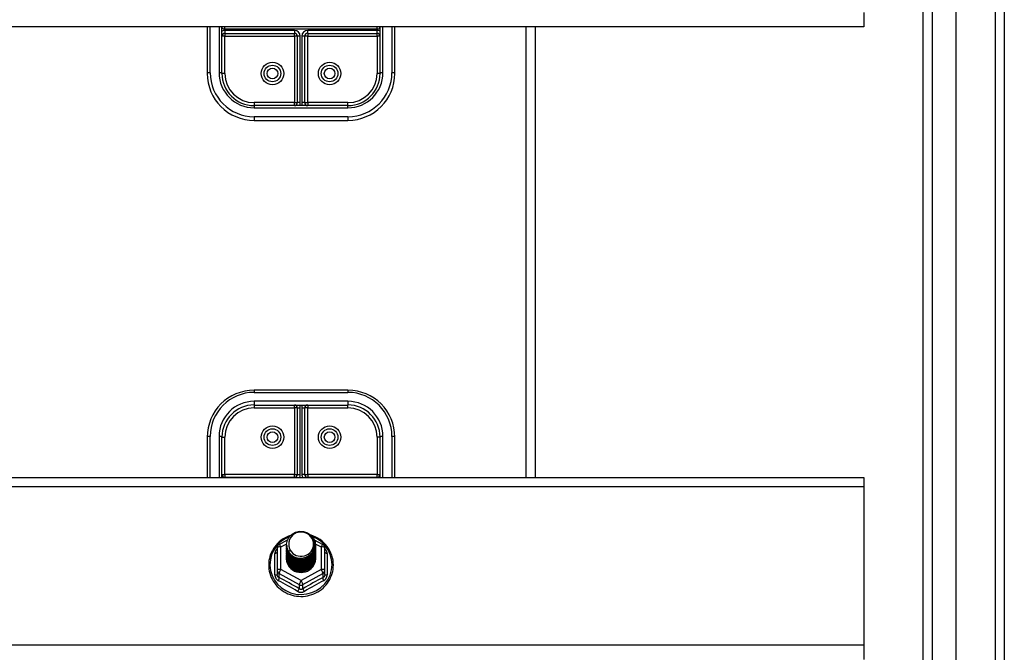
# Model space of a CAD drawing. Header units: inches. Extents: x 56.1 to 140.1, y 37.7 to 64.
# Tile 90 of 102: x 129.6 to 140.1, y 51.3 to 58.1. Entities that reach past the tile are written whole.
import ezdxf

# ---------------------------------------------------------------- set-up
doc = ezdxf.new("R2010")
doc.units = ezdxf.units.IN
doc.header["$MEASUREMENT"] = 0
doc.layers.add('Visible Edges(ANSI)', color=7, linetype='Continuous', lineweight=25)
doc.layers.add('Visible Tangent Edges(ANSI)', color=7, linetype='Continuous', lineweight=25)

msp = doc.modelspace()

# ---------------------------------------------------------------- linework, layer by layer
at = {"layer": 'Visible Edges(ANSI)'}
for p, q in [((139.551, 39.577), (139.551, 62.159)), ((139.197, 39.765), (139.197, 61.971)), ((140.063, 61.994), (140.063, 39.742)), ((138.563, 58.147), (138.563, 57.991)), ((138.563, 57.991), (98.929, 57.991)), ((131.563, 57.991), (131.563, 57.495)), ((131.72, 57.991), (131.72, 57.981)), ((131.72, 57.495), (131.72, 57.991)), ((133.405, 57.981), (133.405, 57.991)), ((133.405, 57.991), (133.405, 57.495)), ((133.563, 57.495), (133.563, 57.991)), ((135.063, 53.183), (135.063, 57.991)), ((131.752, 57.923), (132.492, 57.923)), ((132.523, 57.892), (132.523, 57.184)), ((132.602, 57.184), (132.602, 57.892)), ((132.634, 57.923), (133.374, 57.923)), ((133.063, 57.152), (132.063, 57.152)), ((132.063, 56.995), (133.063, 56.995)), ((133.063, 54.115), (132.063, 54.115)), ((132.063, 53.957), (133.063, 53.957)), ((132.523, 53.926), (132.523, 53.218)), ((132.602, 53.218), (132.602, 53.926)), ((131.563, 53.615), (131.563, 53.183)), ((131.72, 53.183), (131.72, 53.615)), ((133.405, 53.615), (133.405, 53.183)), ((133.563, 53.183), (133.563, 53.615)), ((98.929, 53.183), (138.563, 53.183)), ((132.492, 53.186), (131.752, 53.186)), ((133.374, 53.186), (132.634, 53.186)), ((138.563, 53.183), (138.563, 53.09)), ((138.563, 53.09), (138.563, 51.397)), ((132.329, 52.468), (132.419, 52.518)), ((132.704, 52.52), (132.797, 52.468)), ((132.309, 52.434), (132.309, 52.194)), ((132.409, 52.466), (132.409, 52.467)), ((132.409, 52.454), (132.409, 52.454)), ((132.409, 52.441), (132.409, 52.442)), ((132.409, 52.429), (132.409, 52.429)), ((132.409, 52.416), (132.409, 52.417)), ((132.409, 52.404), (132.409, 52.404)), ((132.716, 52.46), (132.716, 52.46)), ((132.716, 52.447), (132.716, 52.448)), ((132.716, 52.435), (132.716, 52.435)), ((132.716, 52.422), (132.716, 52.423)), ((132.716, 52.41), (132.716, 52.41)), ((132.716, 52.397), (132.716, 52.398)), ((132.817, 52.194), (132.817, 52.434)), ((132.409, 52.391), (132.409, 52.391)), ((132.409, 52.379), (132.409, 52.379)), ((132.409, 52.366), (132.409, 52.366)), ((132.409, 52.353), (132.409, 52.354)), ((132.409, 52.341), (132.409, 52.341)), ((132.409, 52.328), (132.409, 52.329)), ((132.716, 52.385), (132.716, 52.385)), ((132.716, 52.372), (132.716, 52.373)), ((132.716, 52.36), (132.716, 52.36)), ((132.716, 52.347), (132.716, 52.348)), ((132.716, 52.335), (132.716, 52.335)), ((132.309, 52.194), (132.309, 52.149)), ((132.817, 52.149), (132.817, 52.194)), ((132.544, 52.18), (132.543, 52.172)), ((138.563, 51.397), (138.563, 51.241))]:
    msp.add_line(p, q, dxfattribs=at)
at = {"layer": 'Visible Edges(ANSI)', "flags": 128}
for points in [[(132.43, 52.393), (132.414, 52.432), (132.409, 52.473), (132.417, 52.514), (132.437, 52.551), (132.467, 52.581), (132.505, 52.602), (132.547, 52.611), (132.591, 52.609), (132.632, 52.595), (132.668, 52.57), (132.695, 52.536), (132.712, 52.497), (132.716, 52.454), (132.708, 52.412), (132.688, 52.374), (132.658, 52.342), (132.621, 52.321), (132.578, 52.31), (132.535, 52.311), (132.493, 52.324), (132.458, 52.348), (132.43, 52.38), (132.414, 52.419), (132.409, 52.46)], [(132.449, 52.368), (132.472, 52.349), (132.498, 52.335), (132.526, 52.326), (132.556, 52.323), (132.586, 52.326), (132.615, 52.334), (132.642, 52.348), (132.665, 52.367), (132.684, 52.389), (132.697, 52.416), (132.705, 52.444), (132.707, 52.473), (132.702, 52.502), (132.692, 52.529), (132.675, 52.554), (132.654, 52.575), (132.629, 52.591), (132.601, 52.601), (132.571, 52.605), (132.541, 52.603), (132.512, 52.595), (132.486, 52.581), (132.464, 52.561), (132.447, 52.538)], [(132.451, 52.567), (132.429, 52.559), (132.407, 52.549), (132.387, 52.538), (132.367, 52.526), (132.348, 52.512), (132.33, 52.497), (132.313, 52.481), (132.297, 52.464), (132.283, 52.446), (132.27, 52.427), (132.258, 52.407), (132.248, 52.387), (132.239, 52.365), (132.231, 52.343), (132.225, 52.321), (132.221, 52.299), (132.219, 52.276), (132.218, 52.253), (132.218, 52.23), (132.221, 52.207), (132.224, 52.184), (132.23, 52.162), (132.237, 52.14), (132.245, 52.119), (132.256, 52.098), (132.267, 52.078), (132.28, 52.059), (132.294, 52.04), (132.31, 52.023), (132.326, 52.007), (132.344, 51.992), (132.363, 51.978), (132.382, 51.965), (132.403, 51.954), (132.424, 51.944), (132.446, 51.935), (132.468, 51.928), (132.491, 51.923), (132.515, 51.919), (132.538, 51.917), (132.562, 51.916), (132.585, 51.916), (132.609, 51.919), (132.632, 51.922), (132.655, 51.928), (132.677, 51.935), (132.699, 51.943), (132.72, 51.953), (132.741, 51.964), (132.761, 51.976), (132.78, 51.99), (132.798, 52.005), (132.814, 52.021), (132.83, 52.038), (132.844, 52.057), (132.857, 52.076), (132.869, 52.096), (132.879, 52.116), (132.888, 52.138), (132.895, 52.16), (132.901, 52.182), (132.905, 52.204), (132.907, 52.227), (132.908, 52.25)], [(132.447, 52.538), (132.446, 52.535), (132.444, 52.533), (132.443, 52.53), (132.442, 52.527), (132.441, 52.525), (132.44, 52.522), (132.439, 52.519), (132.438, 52.517), (132.438, 52.514), (132.437, 52.511), (132.436, 52.509), (132.436, 52.506), (132.435, 52.503), (132.434, 52.5), (132.434, 52.498), (132.434, 52.495), (132.433, 52.492), (132.433, 52.489), (132.433, 52.486), (132.433, 52.484), (132.433, 52.481), (132.433, 52.478), (132.433, 52.475), (132.433, 52.472)], [(132.908, 52.25), (132.907, 52.277), (132.904, 52.303), (132.898, 52.328), (132.891, 52.354), (132.882, 52.378), (132.87, 52.402), (132.857, 52.425), (132.842, 52.447), (132.825, 52.468), (132.807, 52.487), (132.787, 52.505), (132.766, 52.521), (132.743, 52.536), (132.72, 52.548), (132.695, 52.559), (132.67, 52.568)], [(132.409, 52.466), (132.409, 52.462), (132.41, 52.457), (132.41, 52.453), (132.41, 52.448), (132.411, 52.444), (132.412, 52.44), (132.413, 52.435), (132.414, 52.431), (132.415, 52.426), (132.416, 52.422), (132.418, 52.418), (132.419, 52.414), (132.421, 52.41), (132.423, 52.406), (132.425, 52.401), (132.427, 52.397), (132.43, 52.394), (132.432, 52.39), (132.434, 52.386), (132.437, 52.382), (132.44, 52.379), (132.443, 52.375), (132.446, 52.372), (132.449, 52.368)], [(132.409, 52.454), (132.411, 52.435), (132.414, 52.416), (132.421, 52.398), (132.43, 52.381), (132.441, 52.365), (132.454, 52.35), (132.469, 52.338), (132.486, 52.327), (132.504, 52.319), (132.523, 52.313), (132.543, 52.309), (132.563, 52.308), (132.583, 52.31), (132.603, 52.314), (132.622, 52.32), (132.64, 52.329), (132.656, 52.34), (132.671, 52.353), (132.685, 52.368), (132.696, 52.385), (132.705, 52.402), (132.711, 52.421), (132.715, 52.44), (132.716, 52.46)], [(132.716, 52.454), (132.716, 52.434), (132.712, 52.414), (132.706, 52.394), (132.698, 52.376), (132.687, 52.359), (132.674, 52.343), (132.658, 52.33), (132.641, 52.318), (132.623, 52.309), (132.603, 52.302), (132.583, 52.298), (132.563, 52.296), (132.542, 52.297), (132.522, 52.301), (132.503, 52.307), (132.484, 52.316), (132.467, 52.327), (132.452, 52.34), (132.439, 52.355), (132.428, 52.372), (132.419, 52.39), (132.413, 52.409), (132.41, 52.428), (132.409, 52.448)], [(132.409, 52.441), (132.411, 52.422), (132.414, 52.403), (132.421, 52.385), (132.43, 52.368), (132.441, 52.352), (132.454, 52.338), (132.469, 52.325), (132.486, 52.315), (132.504, 52.306), (132.523, 52.3), (132.543, 52.297), (132.563, 52.296), (132.583, 52.297), (132.603, 52.301), (132.622, 52.308), (132.64, 52.317), (132.656, 52.328), (132.671, 52.341), (132.685, 52.356), (132.696, 52.372), (132.705, 52.39), (132.711, 52.409), (132.715, 52.428), (132.716, 52.447)], [(132.716, 52.441), (132.716, 52.421), (132.712, 52.401), (132.706, 52.382), (132.698, 52.364), (132.687, 52.346), (132.674, 52.331), (132.658, 52.317), (132.641, 52.306), (132.623, 52.296), (132.603, 52.29), (132.583, 52.285), (132.563, 52.284), (132.542, 52.285), (132.522, 52.289), (132.503, 52.295), (132.484, 52.304), (132.467, 52.315), (132.452, 52.328), (132.439, 52.343), (132.428, 52.359), (132.419, 52.377), (132.413, 52.396), (132.41, 52.415), (132.409, 52.435)], [(132.409, 52.429), (132.411, 52.41), (132.414, 52.391), (132.421, 52.373), (132.43, 52.355), (132.441, 52.34), (132.454, 52.325), (132.469, 52.313), (132.486, 52.302), (132.504, 52.294), (132.523, 52.288), (132.543, 52.284), (132.563, 52.283), (132.583, 52.285), (132.603, 52.289), (132.622, 52.295), (132.64, 52.304), (132.656, 52.315), (132.671, 52.328), (132.685, 52.343), (132.696, 52.36), (132.705, 52.377), (132.711, 52.396), (132.715, 52.415), (132.716, 52.435)], [(132.716, 52.429), (132.716, 52.409), (132.712, 52.389), (132.706, 52.369), (132.698, 52.351), (132.687, 52.334), (132.674, 52.318), (132.658, 52.305), (132.641, 52.293), (132.623, 52.284), (132.603, 52.277), (132.583, 52.273), (132.563, 52.271), (132.542, 52.272), (132.522, 52.276), (132.503, 52.282), (132.484, 52.291), (132.467, 52.302), (132.452, 52.315), (132.439, 52.33), (132.428, 52.347), (132.419, 52.365), (132.413, 52.384), (132.41, 52.403), (132.409, 52.423)], [(132.409, 52.416), (132.411, 52.397), (132.414, 52.378), (132.421, 52.36), (132.43, 52.343), (132.441, 52.327), (132.454, 52.313), (132.469, 52.3), (132.486, 52.29), (132.504, 52.281), (132.523, 52.275), (132.543, 52.272), (132.563, 52.271), (132.583, 52.272), (132.603, 52.276), (132.622, 52.283), (132.64, 52.292), (132.656, 52.303), (132.671, 52.316), (132.685, 52.331), (132.696, 52.347), (132.705, 52.365), (132.711, 52.383), (132.715, 52.403), (132.716, 52.422)], [(132.716, 52.416), (132.716, 52.396), (132.712, 52.376), (132.706, 52.357), (132.698, 52.338), (132.687, 52.321), (132.674, 52.306), (132.658, 52.292), (132.641, 52.281), (132.623, 52.271), (132.603, 52.264), (132.583, 52.26), (132.563, 52.259), (132.542, 52.26), (132.522, 52.263), (132.503, 52.27), (132.484, 52.279), (132.467, 52.29), (132.452, 52.303), (132.439, 52.318), (132.428, 52.334), (132.419, 52.352), (132.413, 52.371), (132.41, 52.39), (132.409, 52.41)], [(132.409, 52.404), (132.411, 52.384), (132.414, 52.366), (132.421, 52.348), (132.43, 52.33), (132.441, 52.315), (132.454, 52.3), (132.469, 52.288), (132.486, 52.277), (132.504, 52.269), (132.523, 52.263), (132.543, 52.259), (132.563, 52.258), (132.583, 52.26), (132.603, 52.264), (132.622, 52.27), (132.64, 52.279), (132.656, 52.29), (132.671, 52.303), (132.685, 52.318), (132.696, 52.335), (132.705, 52.352), (132.711, 52.371), (132.715, 52.39), (132.716, 52.41)], [(132.716, 52.404), (132.716, 52.384), (132.712, 52.364), (132.706, 52.344), (132.698, 52.326), (132.687, 52.309), (132.674, 52.293), (132.658, 52.28), (132.641, 52.268), (132.623, 52.259), (132.603, 52.252), (132.583, 52.248), (132.563, 52.246), (132.542, 52.247), (132.522, 52.251), (132.503, 52.257), (132.484, 52.266), (132.467, 52.277), (132.452, 52.29), (132.439, 52.305), (132.428, 52.322), (132.419, 52.34), (132.413, 52.358), (132.41, 52.378), (132.409, 52.398)], [(132.409, 52.391), (132.411, 52.372), (132.414, 52.353), (132.421, 52.335), (132.43, 52.318), (132.441, 52.302), (132.454, 52.288), (132.469, 52.275), (132.486, 52.265), (132.504, 52.256), (132.523, 52.25), (132.543, 52.247), (132.563, 52.246), (132.583, 52.247), (132.603, 52.251), (132.622, 52.258), (132.64, 52.267), (132.656, 52.278), (132.671, 52.291), (132.685, 52.306), (132.696, 52.322), (132.705, 52.34), (132.711, 52.358), (132.715, 52.378), (132.716, 52.397)], [(132.447, 52.407), (132.447, 52.407), (132.446, 52.406), (132.445, 52.406), (132.444, 52.405), (132.444, 52.404), (132.443, 52.404), (132.442, 52.403), (132.442, 52.403), (132.441, 52.402), (132.44, 52.401), (132.439, 52.401), (132.439, 52.4), (132.438, 52.4), (132.437, 52.399), (132.437, 52.398), (132.436, 52.398), (132.435, 52.397), (132.434, 52.397), (132.434, 52.396), (132.433, 52.395), (132.432, 52.395), (132.432, 52.394), (132.431, 52.394), (132.43, 52.393)], [(132.433, 52.472), (132.433, 52.47), (132.433, 52.467), (132.433, 52.464), (132.433, 52.461), (132.433, 52.458), (132.433, 52.456), (132.433, 52.453), (132.434, 52.45), (132.434, 52.447), (132.435, 52.445), (132.435, 52.442), (132.436, 52.439), (132.436, 52.436), (132.437, 52.434), (132.438, 52.431), (132.439, 52.428), (132.439, 52.425), (132.44, 52.423), (132.441, 52.42), (132.442, 52.418), (132.444, 52.415), (132.445, 52.412), (132.446, 52.41), (132.447, 52.407)], [(132.716, 52.391), (132.716, 52.371), (132.712, 52.351), (132.706, 52.332), (132.698, 52.313), (132.687, 52.296), (132.674, 52.281), (132.658, 52.267), (132.641, 52.256), (132.623, 52.246), (132.603, 52.239), (132.583, 52.235), (132.563, 52.234), (132.542, 52.235), (132.522, 52.238), (132.503, 52.245), (132.484, 52.253), (132.467, 52.265), (132.452, 52.278), (132.439, 52.293), (132.428, 52.309), (132.419, 52.327), (132.413, 52.346), (132.41, 52.365), (132.409, 52.385)], [(132.409, 52.379), (132.411, 52.359), (132.414, 52.341), (132.421, 52.322), (132.43, 52.305), (132.441, 52.289), (132.454, 52.275), (132.469, 52.263), (132.486, 52.252), (132.504, 52.244), (132.523, 52.238), (132.543, 52.234), (132.563, 52.233), (132.583, 52.235), (132.603, 52.239), (132.622, 52.245), (132.64, 52.254), (132.656, 52.265), (132.671, 52.278), (132.685, 52.293), (132.696, 52.309), (132.705, 52.327), (132.711, 52.346), (132.715, 52.365), (132.716, 52.385)], [(132.716, 52.379), (132.716, 52.359), (132.712, 52.339), (132.706, 52.319), (132.698, 52.301), (132.687, 52.284), (132.674, 52.268), (132.658, 52.255), (132.641, 52.243), (132.623, 52.234), (132.603, 52.227), (132.583, 52.223), (132.563, 52.221), (132.542, 52.222), (132.522, 52.226), (132.503, 52.232), (132.484, 52.241), (132.467, 52.252), (132.452, 52.265), (132.439, 52.28), (132.428, 52.297), (132.419, 52.315), (132.413, 52.333), (132.41, 52.353), (132.409, 52.372)], [(132.409, 52.366), (132.411, 52.347), (132.414, 52.328), (132.421, 52.31), (132.43, 52.293), (132.441, 52.277), (132.454, 52.263), (132.469, 52.25), (132.486, 52.239), (132.504, 52.231), (132.523, 52.225), (132.543, 52.222), (132.563, 52.221), (132.583, 52.222), (132.603, 52.226), (132.622, 52.233), (132.64, 52.242), (132.656, 52.253), (132.671, 52.266), (132.685, 52.281), (132.696, 52.297), (132.705, 52.315), (132.711, 52.333), (132.715, 52.353), (132.716, 52.372)], [(132.716, 52.366), (132.716, 52.346), (132.712, 52.326), (132.706, 52.307), (132.698, 52.288), (132.687, 52.271), (132.674, 52.256), (132.658, 52.242), (132.641, 52.23), (132.623, 52.221), (132.603, 52.214), (132.583, 52.21), (132.563, 52.209), (132.542, 52.21), (132.522, 52.213), (132.503, 52.22), (132.484, 52.228), (132.467, 52.239), (132.452, 52.253), (132.439, 52.268), (132.428, 52.284), (132.419, 52.302), (132.413, 52.321), (132.41, 52.34), (132.409, 52.36)], [(132.409, 52.353), (132.411, 52.334), (132.414, 52.316), (132.421, 52.297), (132.43, 52.28), (132.441, 52.264), (132.454, 52.25), (132.469, 52.237), (132.486, 52.227), (132.504, 52.219), (132.523, 52.213), (132.543, 52.209), (132.563, 52.208), (132.583, 52.21), (132.603, 52.214), (132.622, 52.22), (132.64, 52.229), (132.656, 52.24), (132.671, 52.253), (132.685, 52.268), (132.696, 52.284), (132.705, 52.302), (132.711, 52.321), (132.715, 52.34), (132.716, 52.36)], [(132.716, 52.354), (132.716, 52.333), (132.712, 52.314), (132.706, 52.294), (132.698, 52.276), (132.687, 52.259), (132.674, 52.243), (132.658, 52.229), (132.641, 52.218), (132.623, 52.209), (132.603, 52.202), (132.583, 52.198), (132.563, 52.196), (132.542, 52.197), (132.522, 52.201), (132.503, 52.207), (132.484, 52.216), (132.467, 52.227), (132.452, 52.24), (132.439, 52.255), (132.428, 52.272), (132.419, 52.29), (132.413, 52.308), (132.41, 52.328), (132.409, 52.347)], [(132.409, 52.341), (132.411, 52.322), (132.414, 52.303), (132.421, 52.285), (132.43, 52.268), (132.441, 52.252), (132.454, 52.237), (132.469, 52.225), (132.486, 52.214), (132.504, 52.206), (132.523, 52.2), (132.543, 52.197), (132.563, 52.196), (132.583, 52.197), (132.603, 52.201), (132.622, 52.208), (132.64, 52.216), (132.656, 52.228), (132.671, 52.241), (132.685, 52.255), (132.696, 52.272), (132.705, 52.29), (132.711, 52.308), (132.715, 52.328), (132.716, 52.347)], [(132.716, 52.341), (132.716, 52.321), (132.712, 52.301), (132.706, 52.282), (132.698, 52.263), (132.687, 52.246), (132.674, 52.231), (132.658, 52.217), (132.641, 52.205), (132.623, 52.196), (132.603, 52.189), (132.583, 52.185), (132.563, 52.183), (132.542, 52.185), (132.522, 52.188), (132.503, 52.195), (132.484, 52.203), (132.467, 52.214), (132.452, 52.228), (132.439, 52.243), (132.428, 52.259), (132.419, 52.277), (132.413, 52.296), (132.41, 52.315), (132.409, 52.335)], [(132.409, 52.328), (132.411, 52.309), (132.414, 52.29), (132.421, 52.272), (132.43, 52.255), (132.441, 52.239), (132.454, 52.225), (132.469, 52.212), (132.486, 52.202), (132.504, 52.194), (132.523, 52.188), (132.543, 52.184), (132.563, 52.183), (132.583, 52.185), (132.603, 52.189), (132.622, 52.195), (132.64, 52.204), (132.656, 52.215), (132.671, 52.228), (132.685, 52.243), (132.696, 52.259), (132.705, 52.277), (132.711, 52.296), (132.715, 52.315), (132.716, 52.335)], [(132.543, 52.172), (132.535, 52.174), (132.527, 52.176), (132.519, 52.178), (132.511, 52.18), (132.503, 52.183), (132.496, 52.187), (132.488, 52.191), (132.481, 52.195), (132.474, 52.199), (132.468, 52.204), (132.461, 52.21), (132.455, 52.215), (132.45, 52.221), (132.444, 52.227), (132.439, 52.234), (132.434, 52.24), (132.43, 52.247), (132.426, 52.254), (132.423, 52.261), (132.42, 52.269), (132.417, 52.277), (132.415, 52.284), (132.413, 52.292), (132.412, 52.3)], [(132.716, 52.329), (132.716, 52.328), (132.716, 52.328), (132.716, 52.328), (132.716, 52.328), (132.716, 52.328), (132.716, 52.328), (132.716, 52.328), (132.716, 52.328), (132.716, 52.328), (132.716, 52.328), (132.716, 52.328), (132.716, 52.327), (132.716, 52.327), (132.716, 52.327), (132.716, 52.327), (132.716, 52.327), (132.716, 52.327), (132.716, 52.327), (132.716, 52.327), (132.716, 52.327), (132.716, 52.327), (132.716, 52.326), (132.716, 52.326), (132.716, 52.326)]]:
    msp.add_lwpolyline(points, dxfattribs=at)
at = {"layer": 'Visible Edges(ANSI)'}
for centre in [(132.258, 57.495), (132.868, 57.495), (132.258, 53.615), (132.868, 53.615)]:
    msp.add_circle(centre, 0.0886, dxfattribs=at)
for centre, radius, start, end in [((131.752, 57.892), 0.0315, 90, 180), ((132.492, 57.892), 0.0315, 0, 90), ((132.634, 57.892), 0.0315, 90, 180), ((133.374, 57.892), 0.0315, 0, 90), ((132.063, 57.495), 0.5, 180, 270), ((132.063, 57.495), 0.343, 180, 270), ((133.063, 57.495), 0.343, 270, 0), ((133.063, 57.495), 0.5, 270, 0), ((132.492, 57.184), 0.0315, 270, 0), ((132.634, 57.184), 0.0315, 180, 270), ((132.063, 53.615), 0.5, 90, 180), ((133.063, 53.615), 0.5, 0, 90), ((132.063, 53.615), 0.343, 90, 180), ((132.492, 53.926), 0.0315, 0, 90), ((132.634, 53.926), 0.0315, 90, 180), ((133.063, 53.615), 0.343, 0, 90), ((131.752, 53.218), 0.0315, 180, 270), ((132.492, 53.218), 0.0315, 270, 0), ((132.634, 53.218), 0.0315, 180, 270), ((133.374, 53.218), 0.0315, 270, 0), ((132.348, 52.434), 0.0394, 119.1745, 180), ((132.777, 52.434), 0.0394, 0, 60.8255)]:
    msp.add_arc(centre, radius, start, end, dxfattribs=at)
for centre, major_axis, start_param, end_param in [((132.563, 52.473), (0.134, 0), 3.671471, 8.899926), ((132.563, 52.324), (-0.158, 0), 6.031816, 9.674875), ((132.563, 52.468), (0.154, 0), 3.669461, 3.875388)]:
    msp.add_ellipse(centre, major_axis=major_axis, ratio=0.966998, start_param=start_param, end_param=end_param, dxfattribs=at)
at = {"layer": 'Visible Tangent Edges(ANSI)'}
for p, q in [((139.964, 62.769), (139.964, 38.967)), ((139.296, 39.635), (139.296, 62.101)), ((131.594, 57.503), (131.594, 57.991)), ((131.689, 57.991), (131.689, 57.503)), ((131.752, 57.971), (131.752, 57.991)), ((131.752, 57.971), (133.374, 57.971)), ((133.374, 57.971), (133.374, 57.991)), ((133.437, 57.503), (133.437, 57.991)), ((133.531, 57.991), (133.531, 57.503)), ((134.964, 53.183), (134.964, 57.991)), ((131.752, 57.892), (131.72, 57.892)), ((132.492, 57.955), (131.752, 57.955)), ((131.752, 57.955), (131.752, 57.923)), ((131.752, 57.923), (131.752, 57.892)), ((131.752, 57.892), (132.492, 57.892)), ((131.752, 57.495), (131.752, 57.892)), ((132.492, 57.955), (132.492, 57.923)), ((132.492, 57.892), (132.492, 57.923)), ((132.492, 57.892), (132.492, 57.184)), ((132.523, 57.892), (132.492, 57.892)), ((132.555, 57.892), (132.523, 57.892)), ((132.555, 57.184), (132.555, 57.892)), ((132.602, 57.892), (132.571, 57.892)), ((132.571, 57.892), (132.571, 57.184)), ((132.634, 57.892), (132.602, 57.892)), ((132.634, 57.923), (132.634, 57.955)), ((133.374, 57.955), (132.634, 57.955)), ((132.634, 57.923), (132.634, 57.892)), ((132.634, 57.892), (133.374, 57.892)), ((132.634, 57.184), (132.634, 57.892)), ((133.374, 57.923), (133.374, 57.955)), ((133.374, 57.892), (133.374, 57.923)), ((133.374, 57.892), (133.374, 57.495)), ((133.405, 57.892), (133.374, 57.892)), ((131.752, 57.495), (131.72, 57.495)), ((133.405, 57.495), (133.374, 57.495)), ((132.492, 57.184), (132.063, 57.184)), ((132.063, 57.184), (132.063, 57.152)), ((132.063, 57.152), (132.063, 57.129)), ((132.063, 57.129), (133.063, 57.129)), ((132.492, 57.152), (132.492, 57.184)), ((132.492, 57.184), (132.523, 57.184)), ((132.555, 57.184), (132.523, 57.184)), ((132.602, 57.184), (132.571, 57.184)), ((132.602, 57.184), (132.634, 57.184)), ((133.063, 57.184), (132.634, 57.184)), ((132.634, 57.184), (132.634, 57.152)), ((133.063, 57.152), (133.063, 57.184)), ((133.063, 57.129), (133.063, 57.152)), ((133.063, 57.034), (132.063, 57.034)), ((132.063, 57.034), (132.063, 56.995)), ((133.063, 57.034), (133.063, 56.995)), ((132.063, 54.115), (132.063, 54.091)), ((132.063, 54.091), (133.063, 54.091)), ((133.063, 54.115), (133.063, 54.091)), ((133.063, 53.997), (132.063, 53.997)), ((132.063, 53.997), (132.063, 53.957)), ((133.063, 53.997), (133.063, 53.957)), ((132.063, 53.957), (132.063, 53.926)), ((132.063, 53.926), (132.492, 53.926)), ((132.492, 53.926), (132.492, 53.957)), ((132.492, 53.926), (132.492, 53.218)), ((132.523, 53.926), (132.492, 53.926)), ((132.523, 53.926), (132.555, 53.926)), ((132.555, 53.218), (132.555, 53.926)), ((132.571, 53.926), (132.571, 53.218)), ((132.571, 53.926), (132.602, 53.926)), ((132.634, 53.926), (132.602, 53.926)), ((132.634, 53.957), (132.634, 53.926)), ((132.634, 53.926), (133.063, 53.926)), ((132.634, 53.218), (132.634, 53.926)), ((133.063, 53.926), (133.063, 53.957)), ((131.594, 53.183), (131.594, 53.623)), ((131.689, 53.623), (131.689, 53.183)), ((131.72, 53.615), (131.752, 53.615)), ((131.752, 53.218), (131.752, 53.615)), ((133.374, 53.615), (133.374, 53.218)), ((133.405, 53.615), (133.374, 53.615)), ((133.437, 53.183), (133.437, 53.623)), ((133.531, 53.623), (133.531, 53.183)), ((131.72, 53.218), (131.752, 53.218)), ((132.492, 53.218), (131.752, 53.218)), ((131.752, 53.218), (131.752, 53.186)), ((131.752, 53.186), (131.752, 53.183)), ((132.492, 53.186), (132.492, 53.218)), ((132.492, 53.218), (132.523, 53.218)), ((132.492, 53.186), (132.492, 53.183)), ((132.523, 53.218), (132.555, 53.218)), ((132.602, 53.218), (132.571, 53.218)), ((132.602, 53.218), (132.634, 53.218)), ((133.374, 53.218), (132.634, 53.218)), ((132.634, 53.218), (132.634, 53.186)), ((132.634, 53.186), (132.634, 53.183)), ((133.374, 53.218), (133.405, 53.218)), ((133.374, 53.186), (133.374, 53.218)), ((133.374, 53.186), (133.374, 53.183)), ((98.929, 53.09), (138.563, 53.09)), ((132.348, 52.444), (132.41, 52.478)), ((132.348, 52.204), (132.348, 52.444)), ((132.715, 52.478), (132.777, 52.444)), ((132.777, 52.444), (132.777, 52.204)), ((132.285, 52.146), (132.285, 52.373)), ((132.841, 52.373), (132.841, 52.146)), ((132.563, 52.084), (132.348, 52.204)), ((132.777, 52.204), (132.563, 52.084)), ((132.329, 52.161), (132.543, 52.041)), ((132.329, 52.116), (132.329, 52.161)), ((132.582, 52.041), (132.797, 52.161)), ((132.797, 52.161), (132.797, 52.116)), ((132.543, 52.041), (132.543, 51.996)), ((132.582, 51.996), (132.582, 52.041)), ((138.563, 51.397), (98.929, 51.397))]:
    msp.add_line(p, q, dxfattribs=at)
at = {"layer": 'Visible Tangent Edges(ANSI)', "flags": 128}
for points in [[(131.72, 57.991), (131.72, 57.99), (131.72, 57.99), (131.72, 57.989), (131.72, 57.989), (131.72, 57.989), (131.72, 57.988), (131.72, 57.988), (131.72, 57.987), (131.72, 57.987), (131.72, 57.986), (131.72, 57.986), (131.72, 57.986), (131.72, 57.985), (131.72, 57.985), (131.72, 57.984), (131.72, 57.984), (131.72, 57.984), (131.72, 57.983), (131.72, 57.983), (131.72, 57.982), (131.72, 57.982), (131.72, 57.982), (131.72, 57.981), (131.72, 57.981)], [(133.405, 57.981), (133.405, 57.981), (133.405, 57.982), (133.405, 57.982), (133.405, 57.982), (133.405, 57.983), (133.405, 57.983), (133.405, 57.984), (133.405, 57.984), (133.405, 57.984), (133.405, 57.985), (133.405, 57.985), (133.405, 57.986), (133.405, 57.986), (133.405, 57.986), (133.405, 57.987), (133.405, 57.987), (133.405, 57.988), (133.405, 57.988), (133.405, 57.989), (133.405, 57.989), (133.405, 57.989), (133.405, 57.99), (133.405, 57.99), (133.405, 57.991)], [(132.309, 52.426), (132.307, 52.424), (132.305, 52.422), (132.303, 52.421), (132.302, 52.419), (132.3, 52.417), (132.299, 52.415), (132.297, 52.413), (132.296, 52.41), (132.294, 52.408), (132.293, 52.406), (132.292, 52.404), (132.291, 52.402), (132.29, 52.399), (132.289, 52.397), (132.288, 52.395), (132.287, 52.392), (132.287, 52.39), (132.286, 52.388), (132.286, 52.385), (132.285, 52.383), (132.285, 52.381), (132.285, 52.378), (132.285, 52.376), (132.285, 52.373)], [(132.841, 52.373), (132.841, 52.376), (132.841, 52.378), (132.841, 52.381), (132.84, 52.383), (132.84, 52.385), (132.839, 52.388), (132.839, 52.39), (132.838, 52.392), (132.837, 52.395), (132.837, 52.397), (132.836, 52.399), (132.835, 52.402), (132.834, 52.404), (132.832, 52.406), (132.831, 52.408), (132.83, 52.41), (132.828, 52.413), (132.827, 52.415), (132.825, 52.417), (132.824, 52.419), (132.822, 52.421), (132.82, 52.422), (132.819, 52.424), (132.817, 52.426)], [(132.285, 52.146), (132.285, 52.143), (132.285, 52.14), (132.285, 52.136), (132.286, 52.133), (132.286, 52.13), (132.287, 52.127), (132.288, 52.124), (132.289, 52.121), (132.29, 52.118), (132.292, 52.115), (132.293, 52.112), (132.295, 52.109), (132.296, 52.106), (132.298, 52.104), (132.3, 52.101), (132.302, 52.099), (132.304, 52.097), (132.307, 52.094), (132.309, 52.092), (132.311, 52.09), (132.314, 52.088), (132.317, 52.087), (132.319, 52.085), (132.322, 52.084)], [(132.329, 52.116), (132.327, 52.117), (132.326, 52.118), (132.324, 52.119), (132.323, 52.119), (132.322, 52.12), (132.32, 52.121), (132.319, 52.123), (132.318, 52.124), (132.317, 52.125), (132.316, 52.126), (132.315, 52.128), (132.314, 52.129), (132.313, 52.131), (132.313, 52.132), (132.312, 52.134), (132.311, 52.135), (132.311, 52.137), (132.31, 52.139), (132.31, 52.14), (132.309, 52.142), (132.309, 52.144), (132.309, 52.146), (132.309, 52.147), (132.309, 52.149)], [(132.817, 52.149), (132.817, 52.147), (132.817, 52.146), (132.816, 52.144), (132.816, 52.142), (132.816, 52.14), (132.815, 52.139), (132.815, 52.137), (132.814, 52.135), (132.814, 52.134), (132.813, 52.132), (132.812, 52.131), (132.811, 52.129), (132.811, 52.128), (132.81, 52.126), (132.809, 52.125), (132.807, 52.124), (132.806, 52.123), (132.805, 52.121), (132.804, 52.12), (132.803, 52.119), (132.801, 52.119), (132.8, 52.118), (132.798, 52.117), (132.797, 52.116)], [(132.804, 52.084), (132.806, 52.085), (132.809, 52.087), (132.812, 52.088), (132.814, 52.09), (132.817, 52.092), (132.819, 52.094), (132.821, 52.097), (132.823, 52.099), (132.825, 52.101), (132.827, 52.104), (132.829, 52.106), (132.831, 52.109), (132.833, 52.112), (132.834, 52.115), (132.835, 52.118), (132.836, 52.121), (132.838, 52.124), (132.838, 52.127), (132.839, 52.13), (132.84, 52.133), (132.84, 52.136), (132.841, 52.14), (132.841, 52.143), (132.841, 52.146)], [(132.582, 51.996), (132.581, 51.995), (132.579, 51.995), (132.578, 51.994), (132.576, 51.993), (132.575, 51.992), (132.573, 51.992), (132.571, 51.991), (132.57, 51.991), (132.568, 51.991), (132.566, 51.991), (132.565, 51.99), (132.563, 51.99), (132.561, 51.99), (132.559, 51.991), (132.558, 51.991), (132.556, 51.991), (132.554, 51.991), (132.553, 51.992), (132.551, 51.992), (132.549, 51.993), (132.548, 51.994), (132.546, 51.995), (132.545, 51.995), (132.543, 51.996)], [(132.525, 51.97), (132.528, 51.968), (132.531, 51.967), (132.534, 51.966), (132.537, 51.964), (132.54, 51.963), (132.543, 51.962), (132.547, 51.961), (132.55, 51.961), (132.553, 51.96), (132.556, 51.96), (132.56, 51.96), (132.563, 51.959), (132.566, 51.96), (132.569, 51.96), (132.573, 51.96), (132.576, 51.961), (132.579, 51.961), (132.582, 51.962), (132.585, 51.963), (132.588, 51.964), (132.591, 51.966), (132.594, 51.967), (132.597, 51.968), (132.6, 51.97)]]:
    msp.add_lwpolyline(points, dxfattribs=at)
at = {"layer": 'Visible Tangent Edges(ANSI)'}
for centre, radius in [((132.258, 57.495), 0.12), ((132.258, 57.495), 0.0571), ((132.868, 57.495), 0.12), ((132.868, 57.495), 0.0571), ((132.258, 53.615), 0.12), ((132.258, 53.615), 0.0571), ((132.868, 53.615), 0.12), ((132.868, 53.615), 0.0571)]:
    msp.add_circle(centre, radius, dxfattribs=at)
for centre, radius, start, end in [((131.752, 58.034), 0.063, 240, 270), ((133.374, 58.034), 0.063, 270, 300), ((131.752, 57.892), 0.063, 90, 120), ((132.492, 57.892), 0.063, 0, 90), ((132.634, 57.892), 0.063, 90, 180), ((133.374, 57.892), 0.063, 60, 90), ((132.063, 57.503), 0.469, 180, 270), ((132.063, 57.503), 0.374, 180, 270), ((132.063, 57.495), 0.311, 180, 270), ((133.063, 57.503), 0.469, 270, 0), ((133.063, 57.503), 0.374, 270, 0), ((133.063, 57.495), 0.311, 270, 0), ((132.492, 57.184), 0.063, 330, 0), ((132.634, 57.184), 0.063, 180, 210), ((132.063, 53.623), 0.469, 90, 180), ((133.063, 53.623), 0.469, 0, 90), ((132.063, 53.623), 0.374, 90, 180), ((133.063, 53.623), 0.374, 0, 90), ((132.063, 53.615), 0.311, 90, 180), ((132.492, 53.926), 0.063, 0, 30), ((132.634, 53.926), 0.063, 150, 180), ((133.063, 53.615), 0.311, 0, 90), ((132.492, 53.218), 0.063, 326.3141, 0), ((132.634, 53.218), 0.063, 180, 213.6859)]:
    msp.add_arc(centre, radius, start, end, dxfattribs=at)
for centre, major_axis, ratio, start_param, end_param in [((131.594, 57.495), (-0.0315, 0), 0.254784, 4.712389, 6.283185), ((131.689, 57.495), (0.0315, 0), 0.254784, 0, 1.570796), ((133.437, 57.495), (-0.0315, 0), 0.254784, 4.712389, 6.283185), ((133.531, 57.495), (0.0315, 0), 0.254784, 0, 1.570796), ((131.594, 53.615), (-0.0315, 0), 0.254784, 4.712389, 6.283185), ((131.689, 53.615), (0.0315, 0), 0.254784, 0, 1.570796), ((133.437, 53.615), (-0.0315, 0), 0.254784, 4.712389, 6.283185), ((133.531, 53.615), (0.0315, 0), 0.254784, 0, 1.570796), ((132.563, 52.256), (0.331, 0), 0.966998, 1.955468, 7.482801), ((132.348, 52.434), (-0.0394, 0), 0.254784, 4.712389, 6.283185), ((132.348, 52.434), (-0.0192, 0.0344), 0.127392, 4.936728, 6.283185), ((132.777, 52.434), (0.0192, 0.0344), 0.127392, 0, 1.346458), ((132.777, 52.434), (0.0394, 0), 0.254784, 0, 1.570796), ((132.269, 52.389), (0.0394, 0), 0.420933, 5.107073, 6.283185), ((132.856, 52.389), (-0.0394, 0), 0.420933, 0, 1.176113), ((132.348, 52.194), (-0.0394, 0), 0.254784, 4.712389, 6.283185), ((132.348, 52.194), (-0.0394, 0), 0.966998, 0, 1.047198), ((132.348, 52.194), (-0.0192, -0.0344), 0.127392, 4.48805, 6.058847), ((132.777, 52.194), (0.0394, 0), 0.254784, 0, 1.570796), ((132.777, 52.194), (0.0192, -0.0344), 0.127392, 0.224339, 1.795135), ((132.777, 52.194), (0.0394, 0), 0.966998, 5.235988, 6.283185), ((132.269, 52.149), (0.0394, 0), 0.080687, 5.107073, 6.283185), ((132.309, 52.083), (0.0178, 0.0351), 0.295528, 4.874003, 6.050115), ((132.424, 51.859), (0.573, -0.342), 0.220649, 1.524932, 1.878631), ((132.436, 51.88), (-0.605, 0.361), 0.220649, 4.666525, 5.020223), ((132.563, 52.074), (-0.0192, -0.0344), 0.127392, 4.48805, 6.058847), ((132.563, 52.074), (0.0192, -0.0344), 0.127392, 0.224339, 1.795135), ((132.69, 51.88), (-0.605, -0.361), 0.220649, 4.404555, 4.758253), ((132.702, 51.859), (0.573, 0.342), 0.220649, 1.262962, 1.61666), ((132.817, 52.083), (-0.0178, 0.0351), 0.295528, 0.23307, 1.409183), ((132.856, 52.149), (-0.0394, 0), 0.080687, 0, 1.176113), ((132.523, 51.963), (0.0205, 0.0336), 0.044718, 0.222707, 1.398819), ((132.563, 52.074), (0.0394, 0), 0.966998, 4.18879, 5.235988), ((132.602, 51.963), (-0.0205, 0.0336), 0.044718, 4.884366, 6.060479)]:
    msp.add_ellipse(centre, major_axis=major_axis, ratio=ratio, start_param=start_param, end_param=end_param, dxfattribs=at)

doc.saveas('drawing.dxf')
